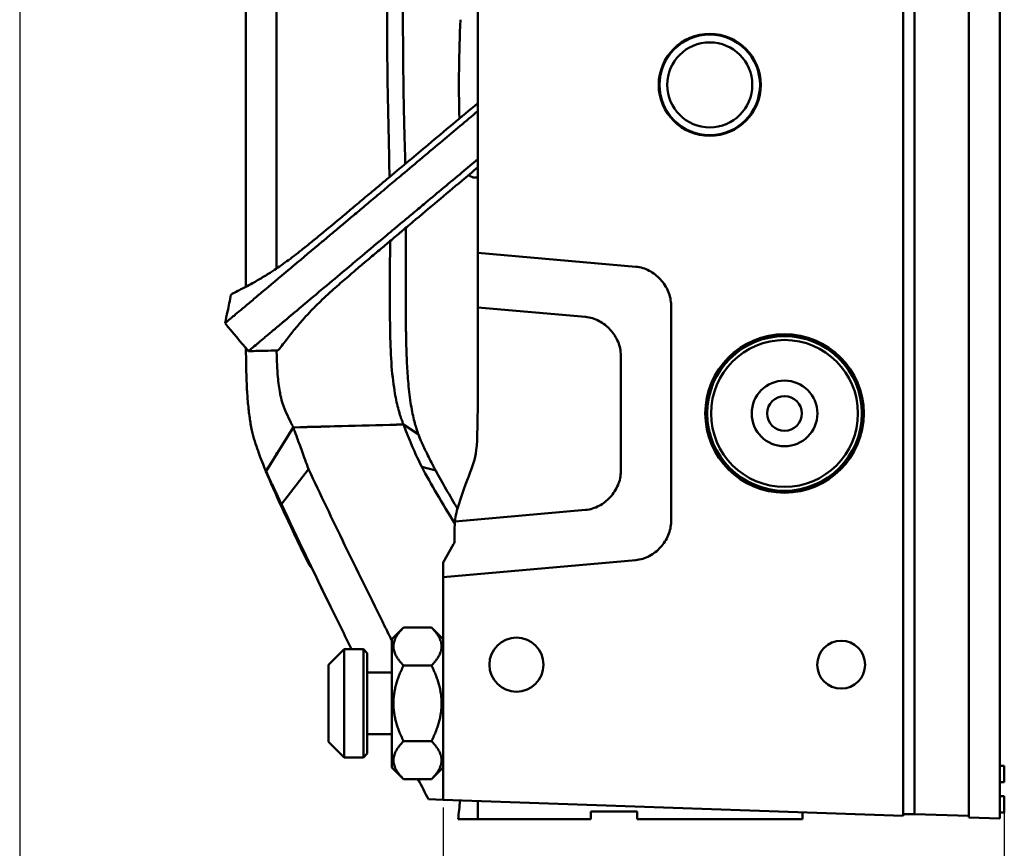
# Model space of a CAD drawing. Header units: millimetres. Extents: x 0 to 6049, y -120 to 1682.
# Tile 5 of 256: x 628 to 755, y 210 to 317. Entities that reach past the tile are written whole.
import ezdxf

# ---------------------------------------------------------------- set-up
doc = ezdxf.new("R2010")
doc.units = ezdxf.units.MM
doc.header["$LTSCALE"] = 2
doc.layers.add('Bemaßung (ISO)', color=7, linetype='Continuous', lineweight=25)
doc.layers.add('Sichtbar (ISO)', color=7, linetype='Continuous', lineweight=50)
doc.styles.add('Notiztext (DIN)', font='isocpeur.ttf')
doc.dimstyles.new('Standard (DIN)', dxfattribs={"dimscale": 2, "dimtxt": 3.5, "dimasz": 2.5, "dimexe": 2, "dimexo": 0.5, "dimgap": 0.5, "dimtad": 1, "dimrnd": 1e-08, "dimtxsty": 'Notiztext (DIN)', "dimcen": 0.09, "dimdle": 10, "dimclrd": 256, "dimclre": 256, "dimclrt": 256, "dimadec": 0, "dimazin": 0, "dimtfac": 1, "dimtmove": 0, "dimatfit": 3, "dimfxl": 1, "dimtolj": 1, "dimtzin": 0, "dimlwd": -1, "dimlwe": -1, "dimarcsym": 0})

# ---------------------------------------------------------------- blocks, each defined once
blk = doc.blocks.new('*D20')
at = {"layer": 'Bemaßung (ISO)', "transparency": 16777216}
for p, q in [((627.56, 369.8), (627.56, 164.49)), ((754.92, 214.89), (754.92, 164.49)), ((632.56, 168.49), (749.92, 168.49))]:
    blk.add_line(p, q, dxfattribs=at)
for points in [[(632.56, 169.33), (632.56, 167.66), (627.56, 168.49)], [(749.92, 169.33), (749.92, 167.66), (754.92, 168.49)]]:
    blk.add_solid(points, dxfattribs=at)
at = {"layer": 'Defpoints', "color": 0, "transparency": 16777216}
for p in [(627.56, 370.8), (754.92, 215.89), (754.92, 168.49)]:
    blk.add_point(p, dxfattribs=at)
at = {"layer": 'Bemaßung (ISO)', "transparency": 16777216, "insert": (679.29, 177.89), "char_height": 7, "attachment_point": 1, "style": 'Notiztext (DIN)'}
blk.add_mtext('\\A1;127,36', dxfattribs=at)
blk = doc.blocks.new('*D21')
at = {"layer": 'Bemaßung (ISO)', "transparency": 16777216}
for p, q in [((682.32, 215.45), (682.32, 177.55)), ((754.92, 214.89), (754.92, 177.55)), ((687.32, 181.55), (749.92, 181.55))]:
    blk.add_line(p, q, dxfattribs=at)
for points in [[(687.32, 182.38), (687.32, 180.72), (682.32, 181.55)], [(749.92, 182.38), (749.92, 180.72), (754.92, 181.55)]]:
    blk.add_solid(points, dxfattribs=at)
at = {"layer": 'Defpoints', "color": 0, "transparency": 16777216}
for p in [(682.32, 216.45), (754.92, 215.89), (754.92, 181.55)]:
    blk.add_point(p, dxfattribs=at)
at = {"layer": 'Bemaßung (ISO)', "transparency": 16777216, "insert": (710.76, 190.95), "char_height": 7, "attachment_point": 1, "style": 'Notiztext (DIN)'}
blk.add_mtext('\\A1;72,6', dxfattribs=at)

msp = doc.modelspace()

# ---------------------------------------------------------------- linework, layer by layer
at = {"layer": 'Sichtbar (ISO)'}
for p, q in [((741.819, 685.935), (741.819, 214.375)), ((750.319, 214.175), (750.319, 463.696)), ((754.319, 463.835), (754.319, 214.035)), ((741.819, 463.251), (741.819, 214.62)), ((743.319, 214.62), (743.319, 463.251)), ((686.819, 327.416), (686.819, 288.935)), ((686.819, 296.935), (686.44, 296.935)), ((686.819, 294.935), (686.819, 293.538)), ((686.819, 288.935), (686.819, 287.204)), ((707.255, 285.416), (686.819, 287.204)), ((686.819, 287.204), (686.819, 280.136)), ((711.819, 252.435), (711.819, 280.435)), ((686.819, 280.136), (700.755, 278.916)), ((705.319, 273.935), (705.319, 258.935)), ((662.952, 264.627), (677.208, 265.001)), ((677.208, 265), (677.214, 265)), ((677.214, 265), (677.214, 265)), ((677.216, 264.995), (679.115, 263.746)), ((659.416, 258.942), (662.416, 263.763)), ((659.429, 258.945), (662.951, 264.625)), ((662.952, 264.626), (662.953, 264.627)), ((662.952, 264.626), (662.952, 264.626)), ((679.129, 263.712), (679.138, 263.706)), ((679.847, 262.068), (679.846, 262.068)), ((664.922, 259.236), (661.408, 254.708)), ((679.57, 259.507), (681.376, 259.044)), ((700.755, 253.954), (683.87, 252.477)), ((683.819, 251.466), (683.819, 250.022)), ((682.319, 247.156), (683.685, 249.522)), ((682.319, 245.273), (707.255, 247.454)), ((682.319, 247.156), (682.319, 245.273)), ((682.319, 245.273), (682.319, 216.453)), ((741.819, 239.549), (741.819, 239.549)), ((675.719, 237.25), (677.219, 238.75)), ((677.219, 238.75), (680.819, 238.75)), ((682.319, 237.25), (680.819, 238.75)), ((675.719, 237.25), (675.719, 220.62)), ((667.519, 233.935), (669.519, 235.935)), ((669.519, 235.935), (669.519, 221.935)), ((672.019, 235.935), (669.519, 235.935)), ((672.019, 221.935), (672.019, 235.935)), ((672.519, 235.435), (672.019, 235.935)), ((672.519, 235.435), (672.519, 222.435)), ((667.519, 223.935), (667.519, 233.935)), ((677.219, 233.843), (680.819, 233.843)), ((675.719, 232.935), (672.519, 232.935)), ((741.819, 226.935), (741.819, 226.935)), ((675.719, 224.935), (672.519, 224.935)), ((667.519, 223.935), (669.519, 221.935)), ((677.219, 224.028), (680.819, 224.028)), ((672.019, 221.935), (669.519, 221.935)), ((672.519, 222.435), (672.019, 221.935)), ((741.819, 221.935), (741.819, 221.935)), ((675.719, 220.62), (677.219, 219.12)), ((682.319, 220.62), (680.819, 219.12)), ((754.319, 220.842), (754.919, 220.842)), ((754.919, 220.842), (754.919, 218.742)), ((677.219, 219.12), (680.819, 219.12)), ((741.819, 219.561), (741.819, 219.561)), ((754.319, 218.742), (754.919, 218.742)), ((680.45, 216.518), (682.319, 216.453)), ((754.319, 216.935), (754.919, 216.935)), ((754.919, 216.935), (754.919, 214.835)), ((741.819, 214.375), (682.319, 216.453)), ((686.819, 213.935), (686.819, 216.296)), ((701.419, 213.935), (701.419, 214.935)), ((701.419, 214.935), (707.419, 214.935)), ((707.419, 213.935), (707.419, 214.935)), ((728.819, 213.935), (728.819, 214.829)), ((741.819, 214.62), (743.319, 214.62)), ((743.319, 214.62), (750.319, 214.375)), ((750.319, 214.175), (754.319, 214.035)), ((754.319, 214.835), (754.919, 214.835)), ((686.819, 213.935), (684.282, 213.935)), ((686.819, 213.935), (701.419, 213.935)), ((707.419, 213.935), (728.819, 213.935))]:
    msp.add_line(p, q, dxfattribs=at)
for centre, radius in [((716.819, 308.935), 6.6), ((716.819, 308.935), 6.5), ((716.819, 308.935), 5.5), ((726.493, 266.435), 10.25), ((726.493, 266.435), 10), ((726.493, 266.435), 9.5), ((726.493, 266.435), 4.25), ((726.493, 266.435), 2.25), ((691.819, 233.935), 3.5), ((733.819, 233.935), 3.1)]:
    msp.add_circle(centre, radius, dxfattribs=at)
for centre, radius, start, end in [((693.819, 251.466), 10, 161.33312, 174.19766), ((682.819, 250.022), 1, 330, 0), ((667.603, 248.367), 3, 206.03456, 222.59108), ((133.151, 268.678), 553.843, 354.32754, 354.58125)]:
    msp.add_arc(centre, radius, start, end, dxfattribs=at)
for centre, major_axis, ratio, start_param, end_param in [((721, 308.935), (0, 78.544), 0.4663077, 1.4632704, 1.6263977), ((686.44, 300.935), (0, 4), 0.4663077, 2.7108052, 3.1415927), ((843.77, -43.58), (183.181, -309.837), 0.0265749, 3.3676666, 3.3676853), ((693.922, 251.461), (-10.09, 0.512), 0.9948664, 6.2328708, 6.3336211)]:
    msp.add_ellipse(centre, major_axis=major_axis, ratio=ratio, start_param=start_param, end_param=end_param, dxfattribs=at)
for points, knots in [([(656.819, 282.826), (656.819, 283.196), (656.819, 283.561), (656.819, 284.361), (656.819, 284.883), (656.819, 286.52), (656.819, 287.79), (656.819, 289.995), (656.819, 291.527), (656.819, 297.279), (656.819, 299.948), (656.819, 306.554), (656.819, 309.987), (656.819, 323.179), (656.819, 324.004), (656.819, 336.168), (656.819, 338.416), (656.819, 346.483), (656.813, 348.217), (656.831, 351.069), (656.842, 352.038), (656.898, 354.22), (656.952, 355.456), (657.14, 357.854), (657.274, 359.032), (657.544, 360.626), (657.624, 361.049), (657.87, 362.198), (658.054, 362.918), (659.116, 366.406), (660.252, 368.387), (661.211, 369.816)], [-2.2511892, -2.2511892, -2.2511892, -2.2511892, -2.2391971, -2.2391971, -2.2240239, -2.2240239, -2.1714544, -2.1714544, -2.1327826, -2.1327826, -2.0994146, -2.0994146, -2.0500514, -2.0500514, -1.9260862, -1.9260862, -1.6939998, -1.6939998, -1.3281908, -1.3281908, -1.1527116, -1.1527116, -0.9365276, -0.9365276, -0.7253437, -0.7253437, -0.6486826, -0.6486826, -0.5161199, -0.5161199, -0.000001, -0.000001, -0.000001, -0.000001]), ([(660.766, 307.254), (660.765, 313.36), (660.767, 319.356), (660.734, 334.306), (660.724, 337.334), (660.714, 341.957), (660.712, 343.779), (660.716, 346.579), (660.719, 347.509), (660.727, 349.271), (660.733, 350.197), (660.745, 351.109)], [-3.1674281, -3.1674281, -3.1674281, -3.1674281, -1.7542567, -1.7542567, -1.0153374, -1.0153374, -0.5304842, -0.5304842, -0.273451, -0.273451, -0.000023, -0.000023, -0.000023, -0.000023]), ([(675.069, 343.003), (675.063, 338.62), (675.064, 333.793), (675.065, 328.914), (675.065, 327.571), (675.066, 323.485), (675.067, 320.828), (675.088, 314.71), (675.113, 311.126), (675.174, 307.452)], [0.0000027, 0.0000027, 0.0000027, 0.0000027, 1.3149141, 1.3149141, 1.8141015, 1.8141015, 2.8341299, 2.8341299, 4.1269805, 4.1269805, 4.1269805, 4.1269805]), ([(677.122, 343), (677.12, 341.816), (677.119, 340.632), (677.117, 338.301), (677.117, 337.162), (677.116, 333.832), (677.117, 331.473), (677.117, 328.549), (677.118, 326.378), (677.118, 323.931), (677.119, 322.685), (677.124, 319.443), (677.13, 317.438), (677.144, 314.86), (677.148, 314.282), (677.16, 312.741), (677.169, 311.776), (677.192, 309.701), (677.207, 308.593), (677.226, 307.485)], [-3.7957305, -3.7957305, -3.7957305, -3.7957305, -3.3558859, -3.3558859, -2.9357676, -2.9357676, -2.1287881, -2.1287881, -1.7677085, -1.7677085, -1.3942963, -1.3942963, -0.7945685, -0.7945685, -0.6212522, -0.6212522, -0.3325235, -0.3325235, -0.0000787, -0.0000787, -0.0000787, -0.0000787]), ([(660.766, 285.168), (660.764, 285.875), (660.763, 286.633), (660.765, 289.045), (660.769, 290.277), (660.773, 293.086), (660.773, 294.088), (660.774, 299.126), (660.766, 303.123), (660.766, 307.254)], [-2.461864, -2.461864, -2.461864, -2.461864, -2.101956, -2.101956, -1.5468939, -1.5468939, -1.2395504, -1.2395504, -0.0000798, -0.0000798, -0.0000798, -0.0000798]), ([(686.819, 306.574), (684.673, 304.773), (682.508, 302.958), (678.755, 299.814), (677.097, 298.427), (675.399, 297.007)], [-1.53173, -1.53173, -1.53173, -1.53173, -0.6642318, -0.6642318, -0.0000289, -0.0000289, -0.0000289, -0.0000289]), ([(677.032, 297.325), (678.773, 298.787), (680.515, 300.249), (683.778, 302.986), (685.299, 304.261), (686.819, 305.537)], [0.000001, 0.000001, 0.000001, 0.000001, 0.6826963, 0.6826963, 1.2779491, 1.2779491, 1.2779491, 1.2779491]), ([(680.065, 293.681), (681.633, 294.991), (683.199, 296.296), (685.449, 298.175), (686.134, 298.747), (686.819, 299.32)], [-1.35266654, -1.35266654, -1.35266654, -1.35266654, -0.74624105, -0.74624105, -0.48240542, -0.48240542, -0.48240542, -0.48240542]), ([(686.819, 298.274), (686.128, 297.693), (685.437, 297.112), (682.629, 294.752), (680.553, 293.006), (678.422, 291.21)], [-1.1114078, -1.1114078, -1.1114078, -1.1114078, -0.8358852, -0.8358852, -0.000012, -0.000012, -0.000012, -0.000012]), ([(675.399, 297.007), (674.937, 296.621), (674.476, 296.236), (673.552, 295.464), (673.09, 295.079), (672.629, 294.693)], [-0.36060834, -0.36060834, -0.36060834, -0.36060834, -0.18037328, -0.18037328, -0.000001, -0.000001, -0.000001, -0.000001]), ([(675.286, 295.854), (675.571, 296.094), (675.853, 296.332), (676.435, 296.823), (676.733, 297.074), (677.032, 297.325)], [0.000001, 0.000001, 0.000001, 0.000001, 0.11176344, 0.11176344, 0.22930853, 0.22930853, 0.22930853, 0.22930853]), ([(671.811, 292.945), (672.353, 293.404), (672.898, 293.859), (674.061, 294.828), (674.682, 295.345), (675.286, 295.854)], [0.000001, 0.000001, 0.000001, 0.000001, 0.21323651, 0.21323651, 0.45493774, 0.45493774, 0.45493774, 0.45493774]), ([(672.629, 294.693), (672.089, 294.243), (671.545, 293.787), (670.539, 292.944), (670.075, 292.555), (669.612, 292.167)], [-0.39406329, -0.39406329, -0.39406329, -0.39406329, -0.18239379, -0.18239379, -0.00000228, -0.00000228, -0.00000228, -0.00000228]), ([(669.195, 290.749), (669.596, 291.085), (670, 291.423), (670.873, 292.155), (671.343, 292.55), (671.811, 292.945)], [-0.34227153, -0.34227153, -0.34227153, -0.34227153, -0.18373923, -0.18373923, -0.000001, -0.000001, -0.000001, -0.000001]), ([(677.143, 291.252), (677.609, 291.64), (678.075, 292.027), (679.05, 292.836), (679.558, 293.257), (680.065, 293.681)], [-0.38027085, -0.38027085, -0.38027085, -0.38027085, -0.19819382, -0.19819382, -0.000001, -0.000001, -0.000001, -0.000001]), ([(669.612, 292.167), (668.838, 291.519), (667.869, 290.707), (666.217, 289.342), (665.723, 288.938), (664.883, 288.256), (664.422, 287.886), (663.998, 287.549)], [-0.68478205, -0.68478205, -0.68478205, -0.68478205, -0.38506596, -0.38506596, -0.21105951, -0.21105951, -0.00000423, -0.00000423, -0.00000423, -0.00000423]), ([(666.699, 288.653), (667.087, 288.977), (667.486, 289.313), (668.321, 290.015), (668.755, 290.382), (669.195, 290.749)], [0.00000355, 0.00000355, 0.00000355, 0.00000355, 0.1667106, 0.1667106, 0.34067822, 0.34067822, 0.34067822, 0.34067822]), ([(674.818, 289.31), (675.19, 289.618), (675.561, 289.929), (676.336, 290.577), (676.739, 290.916), (677.143, 291.252)], [-0.30278174, -0.30278174, -0.30278174, -0.30278174, -0.15773245, -0.15773245, -0.000001, -0.000001, -0.000001, -0.000001]), ([(678.422, 291.21), (677.896, 290.767), (677.375, 290.327), (676.845, 289.88), (676.811, 289.852), (676.778, 289.824), (676.745, 289.796)], [0, 0, 0, 0, 0.94091621, 0.94091621, 0.94091621, 0.99999996, 0.99999996, 0.99999996, 0.99999996]), ([(676.745, 289.796), (676.251, 289.384), (675.759, 288.968), (675.264, 288.551), (675.254, 288.543), (675.244, 288.534), (675.234, 288.525), (674.729, 288.1), (674.22, 287.675), (673.714, 287.25), (673.705, 287.243), (673.697, 287.236), (673.688, 287.228), (673.19, 286.811), (672.693, 286.393), (672.208, 285.984), (672.185, 285.965), (672.163, 285.946), (672.14, 285.927), (671.671, 285.53), (671.212, 285.142), (670.772, 284.766), (670.609, 284.627), (670.449, 284.489), (670.291, 284.353), (670.002, 284.105), (669.721, 283.862), (669.445, 283.622), (669.167, 283.381), (668.895, 283.143), (668.629, 282.908), (668.487, 282.783), (668.347, 282.658), (668.209, 282.535)], [0, 0, 0, 0, 0.16328266, 0.16328266, 0.16328266, 0.16666667, 0.16666667, 0.16666667, 0.33333333, 0.33333333, 0.33333333, 0.33611559, 0.33611559, 0.33611559, 0.5, 0.5, 0.5, 0.5075866, 0.5075866, 0.5075866, 0.66666667, 0.66666667, 0.66666667, 0.72567305, 0.72567305, 0.72567305, 0.83333333, 0.83333333, 0.83333333, 0.94200891, 0.94200891, 0.94200891, 0.99999739, 0.99999739, 0.99999739, 0.99999739]), ([(669.699, 285.023), (670.036, 285.306), (670.384, 285.596), (671.093, 286.19), (671.453, 286.492), (672.8, 287.623), (673.815, 288.476), (674.818, 289.31)], [0.00007322, 0.00007322, 0.00007322, 0.00007322, 0.14562582, 0.14562582, 0.29071026, 0.29071026, 0.68290646, 0.68290646, 0.68290646, 0.68290646]), ([(658.886, 282.103), (659.937, 282.975), (661.099, 283.96), (662.669, 285.274), (662.853, 285.428), (664.193, 286.549), (665.377, 287.55), (666.699, 288.653)], [0.0000497, 0.0000497, 0.0000497, 0.0000497, 0.6233648, 0.6233648, 0.7055042, 0.7055042, 1.2125632, 1.2125632, 1.2125632, 1.2125632]), ([(663.998, 287.549), (663.363, 287.046), (662.719, 286.554), (661.495, 285.663), (660.878, 285.237), (659.851, 284.566), (659.422, 284.298), (658.55, 283.776), (658.117, 283.528), (657.673, 283.284)], [-1.0874451, -1.0874451, -1.0874451, -1.0874451, -0.7703854, -0.7703854, -0.4526559, -0.4526559, -0.2277705, -0.2277705, -0.0000058, -0.0000058, -0.0000058, -0.0000058]), ([(675.452, 285.716), (675.45, 285.381), (675.45, 285.047), (675.45, 284.381), (675.45, 284.049), (675.451, 283.718)], [0.00011688, 0.00011688, 0.00011688, 0.00011688, 0.1004953, 0.1004953, 0.19988934, 0.19988934, 0.19988934, 0.19988934]), ([(677.503, 285.712), (677.504, 285.376), (677.504, 285.039), (677.504, 284.37), (677.504, 284.037), (677.504, 283.705)], [-0.20062744, -0.20062744, -0.20062744, -0.20062744, -0.0997268, -0.0997268, -0.00001038, -0.00001038, -0.00001038, -0.00001038]), ([(707.255, 285.416), (707.862, 285.359), (708.449, 285.175), (709.532, 284.607), (710.024, 284.224), (710.866, 283.31), (711.214, 282.774), (711.685, 281.635), (711.815, 281.04), (711.819, 280.435)], [0.000001, 0.000001, 0.000001, 0.000001, 0.18295629, 0.18295629, 0.36695132, 0.36695132, 0.55550761, 0.55550761, 0.73676699, 0.73676699, 0.73676699, 0.73676699]), ([(661.889, 278.465), (662.555, 279.025), (663.245, 279.609), (664.665, 280.798), (665.406, 281.416), (666.385, 282.241), (666.659, 282.471), (667.861, 283.482), (668.762, 284.235), (669.699, 285.023)], [-1.1897845, -1.1897845, -1.1897845, -1.1897845, -0.8523592, -0.8523592, -0.5274557, -0.5274557, -0.4045389, -0.4045389, -0.0000719, -0.0000719, -0.0000719, -0.0000719]), ([(657.673, 283.284), (657.365, 283.115), (657.053, 282.949), (656.486, 282.651), (656.233, 282.521), (655.99, 282.397)], [0.00002148, 0.00002148, 0.00002148, 0.00002148, 0.15753894, 0.15753894, 0.28881402, 0.28881402, 0.28881402, 0.28881402]), ([(675.451, 283.718), (675.451, 282.787), (675.454, 281.848), (675.454, 280.13), (675.449, 279.209), (675.468, 277.873), (675.472, 277.612), (675.506, 275.819), (675.545, 274.371), (675.731, 271.676), (675.871, 270.449), (676.04, 269.383)], [-1.7393676, -1.7393676, -1.7393676, -1.7393676, -1.3497286, -1.3497286, -1.0217329, -1.0217329, -0.9419405, -0.9419405, -0.4698047, -0.4698047, -0.0000157, -0.0000157, -0.0000157, -0.0000157]), ([(677.504, 283.705), (677.504, 283.161), (677.504, 282.617), (677.504, 281.508), (677.505, 280.946), (677.507, 280.002), (677.508, 279.608), (677.511, 278.734), (677.515, 278.233), (677.523, 277.459), (677.526, 277.176), (677.535, 276.602), (677.54, 276.303), (677.552, 275.727), (677.558, 275.448), (677.58, 274.629), (677.597, 274.105), (677.657, 272.662), (677.709, 271.781), (677.816, 270.47), (677.859, 270.01), (677.958, 269.09), (678.014, 268.636), (678.075, 268.208)], [0.0000103, 0.0000103, 0.0000103, 0.0000103, 0.163286, 0.163286, 0.3282809, 0.3282809, 0.4401983, 0.4401983, 0.5813061, 0.5813061, 0.6605584, 0.6605584, 0.746168, 0.746168, 0.8275802, 0.8275802, 0.9897517, 0.9897517, 1.2776826, 1.2776826, 1.4420357, 1.4420357, 1.621053, 1.621053, 1.621053, 1.621053]), ([(655.99, 282.397), (655.693, 282.244), (655.416, 282.101), (655.057, 281.904), (654.947, 281.837), (654.907, 281.799)], [-0.29063474, -0.29063474, -0.29063474, -0.29063474, -0.1277008, -0.1277008, -0.00000098, -0.00000098, -0.00000098, -0.00000098]), ([(656.398, 280.008), (656.771, 280.314), (657.148, 280.634), (657.979, 281.342), (658.431, 281.726), (658.886, 282.103)], [0.000001, 0.000001, 0.000001, 0.000001, 0.22487873, 0.22487873, 0.49062252, 0.49062252, 0.49062252, 0.49062252]), ([(668.209, 282.535), (667.503, 281.909), (666.824, 281.279), (665.914, 280.391), (665.593, 280.068), (664.966, 279.416), (664.66, 279.088), (664.361, 278.757)], [-0.74838067, -0.74838067, -0.74838067, -0.74838067, -0.40188223, -0.40188223, -0.20171949, -0.20171949, -0.00022497, -0.00022497, -0.00022497, -0.00022497]), ([(654.786, 278.662), (654.88, 278.737), (654.984, 278.824), (655.101, 278.923), (655.218, 279.022), (655.347, 279.132), (655.487, 279.253)], [0, 0, 0, 0, 0.5, 0.5, 0.5, 1, 1, 1, 1]), ([(655.487, 279.253), (655.626, 279.373), (655.77, 279.493), (656.074, 279.743), (656.235, 279.874), (656.398, 280.008)], [0.000001, 0.000001, 0.000001, 0.000001, 0.08979473, 0.08979473, 0.18741864, 0.18741864, 0.18741864, 0.18741864]), ([(684.345, 254.667), (684.961, 256.491), (686.819, 261.481), (686.819, 261.742), (686.819, 278.068), (686.819, 280.136)], [0, 0, 0, 0, 0.3037313, 0.9197512, 1, 1, 1, 1]), ([(705.319, 273.935), (705.315, 274.535), (705.187, 275.127), (704.722, 276.259), (704.378, 276.793), (703.541, 277.71), (703.046, 278.098), (701.957, 278.673), (701.366, 278.859), (700.755, 278.916)], [-0.7367661, -0.7367661, -0.7367661, -0.7367661, -0.55678073, -0.55678073, -0.36953429, -0.36953429, -0.18418932, -0.18418932, -0.000001, -0.000001, -0.000001, -0.000001]), ([(654.123, 278.101), (654.122, 278.098), (654.161, 278.131), (654.357, 278.298), (654.564, 278.482), (654.786, 278.662)], [-0.27301514, -0.27301514, -0.27301514, -0.27301514, -0.17234441, -0.17234441, -0.000001, -0.000001, -0.000001, -0.000001]), ([(658.485, 275.615), (658.613, 275.72), (658.747, 275.832), (658.888, 275.949), (659.029, 276.067), (659.177, 276.191), (659.333, 276.322), (659.488, 276.452), (659.651, 276.59), (659.823, 276.734), (659.994, 276.879), (660.173, 277.03), (660.361, 277.188), (660.549, 277.346), (660.745, 277.511), (660.95, 277.683), (661.155, 277.854), (661.37, 278.033), (661.593, 278.218)], [0, 0, 0, 0, 0.1666667, 0.1666667, 0.1666667, 0.3333333, 0.3333333, 0.3333333, 0.5, 0.5, 0.5, 0.6666667, 0.6666667, 0.6666667, 0.8333333, 0.8333333, 0.8333333, 1, 1, 1, 1]), ([(661.593, 278.218), (661.642, 278.259), (661.692, 278.3), (661.791, 278.382), (661.84, 278.424), (661.889, 278.465)], [-0.058588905, -0.058588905, -0.058588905, -0.058588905, -0.029295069, -0.029295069, -0.000000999, -0.000000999, -0.000000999, -0.000000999]), ([(664.361, 278.757), (663.964, 278.315), (663.581, 277.869), (662.788, 276.901), (662.415, 276.425), (662.052, 275.951)], [0.00022485, 0.00022485, 0.00022485, 0.00022485, 0.26994522, 0.26994522, 0.5269069, 0.5269069, 0.5269069, 0.5269069]), ([(657.22, 274.55), (657.254, 274.579), (657.301, 274.618), (657.417, 274.715), (657.486, 274.773), (657.763, 275.003), (658.018, 275.217), (658.295, 275.455)], [0.000001, 0.000001, 0.000001, 0.000001, 0.07357727, 0.07357727, 0.14673073, 0.14673073, 0.33243834, 0.33243834, 0.33243834, 0.33243834]), ([(658.295, 275.455), (658.325, 275.481), (658.356, 275.507), (658.388, 275.534), (658.419, 275.561), (658.452, 275.588), (658.485, 275.615)], [0, 0, 0, 0, 0.5, 0.5, 0.5, 1, 1, 1, 1]), ([(662.052, 275.951), (661.848, 275.683), (661.652, 275.422), (661.348, 275.027), (661.231, 274.877), (661.136, 274.761)], [-0.27257284, -0.27257284, -0.27257284, -0.27257284, -0.11792904, -0.11792904, -0.00000092, -0.00000092, -0.00000092, -0.00000092]), ([(656.829, 274.873), (656.835, 273.905), (656.846, 272.958), (656.885, 271.262), (656.91, 270.501), (656.985, 269.076), (657.032, 268.416), (657.091, 267.774)], [0.14457193, 0.14457193, 0.14457193, 0.14457193, 0.44726751, 0.44726751, 0.70572078, 0.70572078, 0.94774315, 0.94774315, 0.94774315, 0.94774315]), ([(660.949, 274.575), (660.668, 274.558), (660.379, 274.562), (659.539, 274.547), (658.983, 274.536), (658.002, 274.514), (657.577, 274.504), (657.151, 274.495)], [0, 0, 0, 0, 0.08785613, 0.08785613, 0.25697767, 0.25697767, 0.38533451, 0.38533451, 0.38533451, 0.38533451]), ([(660.795, 274.567), (660.796, 274.517), (660.797, 274.467), (660.822, 273.262), (660.867, 272.164), (660.954, 271.158)], [-0.39718425, -0.39718425, -0.39718425, -0.39718425, -0.38078444, -0.38078444, -0.00006799, -0.00006799, -0.00006799, -0.00006799]), ([(661.136, 274.761), (661.078, 274.692), (661.033, 274.641), (660.976, 274.588), (660.959, 274.576), (660.949, 274.575)], [-0.27412264, -0.27412264, -0.27412264, -0.27412264, -0.20303537, -0.20303537, -0.15064263, -0.15064263, -0.15064263, -0.15064263]), ([(660.954, 271.158), (660.986, 270.776), (661.026, 270.407), (661.12, 269.701), (661.174, 269.364), (661.238, 269.042)], [-0.28917545, -0.28917545, -0.28917545, -0.28917545, -0.14466712, -0.14466712, -0.0005134, -0.0005134, -0.0005134, -0.0005134]), ([(661.369, 268.436), (661.345, 268.534), (661.323, 268.633), (661.279, 268.836), (661.258, 268.939), (661.238, 269.042)], [0.000043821, 0.000043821, 0.000043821, 0.000043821, 0.046936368, 0.046936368, 0.093982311, 0.093982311, 0.093982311, 0.093982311]), ([(676.04, 269.383), (676.177, 268.516), (676.339, 267.767), (676.671, 266.482), (676.842, 265.964), (676.975, 265.606)], [-0.78847273, -0.78847273, -0.78847273, -0.78847273, -0.40681454, -0.40681454, -0.00001484, -0.00001484, -0.00001484, -0.00001484]), ([(657.091, 267.774), (657.153, 267.112), (657.227, 266.483), (657.347, 265.604), (657.385, 265.34), (657.48, 264.784), (657.535, 264.506), (657.598, 264.226)], [0.000001, 0.000001, 0.000001, 0.000001, 0.24943728, 0.24943728, 0.35144679, 0.35144679, 0.4656816, 0.4656816, 0.4656816, 0.4656816]), ([(662.633, 265.273), (662.46, 265.633), (662.235, 266.083), (661.912, 266.79), (661.786, 267.083), (661.559, 267.721), (661.456, 268.066), (661.369, 268.436)], [0.00001054, 0.00001054, 0.00001054, 0.00001054, 0.39818427, 0.39818427, 0.63786515, 0.63786515, 0.87654618, 0.87654618, 0.87654618, 0.87654618]), ([(678.075, 268.208), (678.205, 267.282), (678.354, 266.496), (678.659, 265.171), (678.814, 264.653), (678.929, 264.3)], [-0.87052848, -0.87052848, -0.87052848, -0.87052848, -0.45039487, -0.45039487, -0.00016026, -0.00016026, -0.00016026, -0.00016026]), ([(662.712, 265.11), (662.7, 265.135), (662.687, 265.162), (662.661, 265.216), (662.647, 265.244), (662.633, 265.273)], [-0.064012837, -0.064012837, -0.064012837, -0.064012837, -0.032080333, -0.032080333, -0.000013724, -0.000013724, -0.000013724, -0.000013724]), ([(662.943, 264.652), (662.928, 264.667), (662.911, 264.712), (662.832, 264.869), (662.776, 264.977), (662.712, 265.11)], [0.00000139, 0.00000139, 0.00000139, 0.00000139, 0.16366007, 0.16366007, 0.32504136, 0.32504136, 0.32504136, 0.32504136]), ([(662.953, 264.627), (665.33, 264.689), (667.706, 264.751), (672.46, 264.876), (674.837, 264.938), (677.214, 265)], [-1.4265675, -1.4265675, -1.4265675, -1.4265675, -0.7132845, -0.7132845, -0.0000009, -0.0000009, -0.0000009, -0.0000009]), ([(676.975, 265.606), (677.038, 265.433), (677.09, 265.295), (677.171, 265.094), (677.198, 265.033), (677.21, 265.016)], [-0.39698273, -0.39698273, -0.39698273, -0.39698273, -0.19999124, -0.19999124, -0.00015211, -0.00015211, -0.00015211, -0.00015211]), ([(677.21, 265.016), (677.256, 264.98), (677.2, 265.011), (677.204, 265.006), (677.208, 265.003), (677.212, 265)], [-6.4958492, -6.4958492, -6.4958492, -6.4958492, -3.8954147, -3.8954147, -3.2285438, -3.2285438, -3.2285438, -3.2285438]), ([(679.566, 259.509), (679.161, 260.352), (678.802, 261.121), (678.2, 262.476), (677.96, 263.055), (677.569, 264.02), (677.425, 264.393), (677.25, 264.88), (677.216, 265), (677.211, 265)], [0.0003246, 0.0003246, 0.0003246, 0.0003246, 0.3813235, 0.3813235, 0.7566796, 0.7566796, 1.1438869, 1.1438869, 1.5154089, 1.5154089, 1.5154089, 1.5154089]), ([(657.598, 264.226), (657.709, 263.741), (657.836, 263.283), (658.111, 262.386), (658.254, 261.969), (658.427, 261.481), (658.464, 261.379), (658.565, 261.101), (658.628, 260.932), (658.838, 260.377), (659.017, 259.925), (659.147, 259.601)], [0.000001, 0.000001, 0.000001, 0.000001, 0.20736942, 0.20736942, 0.43772255, 0.43772255, 0.50175648, 0.50175648, 0.61622993, 0.61622993, 0.90308289, 0.90308289, 0.90308289, 0.90308289]), ([(659.41, 258.957), (659.824, 259.62), (660.244, 260.291), (660.804, 261.189), (660.978, 261.466), (661.26, 261.919), (661.378, 262.107), (661.633, 262.515), (661.771, 262.737), (662.066, 263.208), (662.215, 263.448), (662.538, 263.965), (662.711, 264.243), (662.89, 264.529)], [0, 0, 0, 0, 0.23880506, 0.23880506, 0.36211113, 0.36211113, 0.47808839, 0.47808839, 0.61747645, 0.61747645, 0.73012073, 0.73012073, 0.83898915, 0.83898915, 0.83898915, 0.83898915]), ([(664.922, 259.236), (664.609, 260.08), (664.331, 260.846), (663.844, 262.182), (663.635, 262.751), (663.296, 263.682), (663.167, 264.039), (662.995, 264.509), (662.95, 264.626), (662.952, 264.627)], [-1.4735562, -1.4735562, -1.4735562, -1.4735562, -1.1016755, -1.1016755, -0.7342782, -0.7342782, -0.3626225, -0.3626225, -0.0000936, -0.0000936, -0.0000936, -0.0000936]), ([(662.953, 264.627), (662.954, 264.629), (662.955, 264.63), (662.957, 264.634), (662.957, 264.635), (662.956, 264.634)], [-0.67864646, -0.67864646, -0.67864646, -0.67864646, -0.58819694, -0.58819694, -0.40558005, -0.40558005, -0.40558005, -0.40558005]), ([(678.929, 264.3), (678.985, 264.128), (679.033, 263.992), (679.104, 263.794), (679.127, 263.735), (679.132, 263.721)], [-0.44422473, -0.44422473, -0.44422473, -0.44422473, -0.22530719, -0.22530719, -0.00016116, -0.00016116, -0.00016116, -0.00016116]), ([(681.376, 259.044), (680.99, 259.76), (680.652, 260.415), (680.082, 261.561), (679.85, 262.054), (679.568, 262.674), (679.485, 262.865), (679.211, 263.5), (679.114, 263.75), (679.115, 263.746)], [-1.3331334, -1.3331334, -1.3331334, -1.3331334, -1.0056173, -1.0056173, -0.6836246, -0.6836246, -0.507842, -0.507842, -0.0001592, -0.0001592, -0.0001592, -0.0001592]), ([(679.138, 263.706), (679.138, 263.706), (679.138, 263.706), (679.138, 263.706), (679.138, 263.706), (679.138, 263.706)], [-4.54023108, -4.54023108, -4.54023108, -4.54023108, -4.39905399, -4.39905399, -4.15309007, -4.15309007, -4.15309007, -4.15309007]), ([(659.41, 258.957), (659.41, 258.957), (659.412, 258.953), (659.413, 258.949), (659.415, 258.944), (659.416, 258.942)], [1.1574006, 1.1574006, 1.1574006, 1.1574006, 2.1973948, 2.1973948, 8.5950055, 8.5950055, 8.5950055, 8.5950055]), ([(659.429, 258.945), (659.428, 258.946), (659.47, 258.856), (659.635, 258.502), (659.759, 258.234), (660.093, 257.517), (660.305, 257.062), (660.802, 255.999), (661.09, 255.384), (661.408, 254.708)], [-1.1646621, -1.1646621, -1.1646621, -1.1646621, -0.8868052, -0.8868052, -0.6011061, -0.6011061, -0.3038174, -0.3038174, -0.0000775, -0.0000775, -0.0000775, -0.0000775]), ([(674.392, 239.696), (672.771, 242.942), (671.172, 246.193), (668.016, 252.707), (666.459, 255.969), (664.922, 259.236)], [-2.9449209, -2.9449209, -2.9449209, -2.9449209, -1.4725245, -1.4725245, -0.0000898, -0.0000898, -0.0000898, -0.0000898]), ([(700.755, 253.954), (701.362, 254.012), (701.949, 254.195), (703.032, 254.763), (703.524, 255.147), (704.366, 256.06), (704.714, 256.597), (705.185, 257.736), (705.315, 258.331), (705.319, 258.935)], [0.000001, 0.000001, 0.000001, 0.000001, 0.18295469, 0.18295469, 0.36695158, 0.36695158, 0.55549724, 0.55549724, 0.73676743, 0.73676743, 0.73676743, 0.73676743]), ([(661.408, 254.708), (663.492, 250.275), (665.614, 245.852), (668.674, 239.603), (669.58, 237.768), (670.493, 235.935)], [-3.9789754, -3.9789754, -3.9789754, -3.9789754, -1.9855111, -1.9855111, -1.1558982, -1.1558982, -1.1558982, -1.1558982]), ([(711.819, 252.435), (711.815, 251.835), (711.687, 251.244), (711.222, 250.112), (710.878, 249.578), (710.041, 248.661), (709.546, 248.273), (708.457, 247.698), (707.866, 247.512), (707.255, 247.454)], [-0.73676606, -0.73676606, -0.73676606, -0.73676606, -0.55676998, -0.55676998, -0.36953415, -0.36953415, -0.18418765, -0.18418765, -0.000001, -0.000001, -0.000001, -0.000001]), ([(675.125, 238.195), (675.005, 238.446), (674.884, 238.696), (674.64, 239.196), (674.516, 239.446), (674.392, 239.696)], [-0.22638497, -0.22638497, -0.22638497, -0.22638497, -0.11319616, -0.11319616, -0.00000741, -0.00000741, -0.00000741, -0.00000741])]:
    msp.add_open_spline(points, degree=3, knots=knots, dxfattribs=at)
for points in [[(675.174, 307.452), (675.258, 304.017), (675.338, 300.487), (675.393, 297.003)], [(677.226, 307.485), (677.295, 303.256), (677.379, 300.96), (677.435, 298.71)], [(677.507, 290.436), (677.506, 289.004), (677.503, 287.447), (677.503, 285.712)], [(675.468, 288.724), (675.468, 287.697), (675.463, 286.685), (675.452, 285.716)], [(654.451, 279.628), (654.602, 280.35), (654.749, 281.068), (654.893, 281.78)], [(654.907, 281.799), (654.898, 281.791), (654.894, 281.785), (654.893, 281.78)], [(654.123, 278.101), (654.236, 278.613), (654.345, 279.122), (654.451, 279.629)], [(657.151, 274.495), (656.131, 275.688), (655.133, 276.9), (654.123, 278.101)], [(657.151, 274.495), (657.151, 274.494), (657.175, 274.513), (657.22, 274.55)], [(662.956, 264.635), (667.705, 264.759), (672.454, 264.883), (677.203, 265.007)], [(662.958, 264.635), (662.956, 264.639), (662.952, 264.644), (662.943, 264.652)], [(679.132, 263.721), (679.135, 263.711), (679.137, 263.706), (679.138, 263.704)], [(679.317, 263.255), (679.255, 263.403), (679.195, 263.553), (679.138, 263.706)], [(659.147, 259.601), (659.282, 259.265), (659.371, 259.05), (659.41, 258.956)], [(664.908, 247.05), (662.21, 252.572), (660.508, 256.302), (659.416, 258.942)], [(679.566, 259.509), (680.76, 257.302), (682.191, 254.863), (683.846, 252.176)], [(684.183, 254.142), (683.218, 255.754), (682.229, 257.462), (681.376, 259.044)], [(665.289, 246.556), (665.233, 246.671), (665.189, 246.763), (665.156, 246.832)], [(666.721, 243.599), (666.53, 243.992), (666.352, 244.358), (666.19, 244.692)], [(675.719, 237.026), (675.515, 237.407), (675.317, 237.796), (675.125, 238.195)], [(680.45, 216.518), (680.005, 217.36), (679.548, 218.23), (679.082, 219.12)]]:
    msp.add_open_spline(points, degree=3, dxfattribs=at)
for points in [[(677.219, 238.75), (674.765, 236.297), (677.219, 233.843)], [(680.819, 233.843), (683.273, 236.297), (680.819, 238.75)], [(677.219, 233.843), (674.765, 228.935), (677.219, 224.028)], [(680.819, 224.028), (683.273, 228.935), (680.819, 233.843)], [(677.219, 224.028), (674.765, 221.574), (677.219, 219.12)], [(680.819, 219.12), (683.273, 221.574), (680.819, 224.028)]]:
    msp.add_rational_spline(points, [1, 1.15470053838, 1], degree=2, dxfattribs=at)

# ---------------------------------------------------------------- dimensions: what is measured, and where the dimension line sits
at = {"layer": 'Bemaßung (ISO)'}
for base, p1, picture, middle in [((754.919, 168.492), (627.563, 370.804), '*D20', (691.363, 168.492)), ((754.919, 181.548), (682.319, 216.453), '*D21', (718.639, 181.548))]:
    dim = msp.add_linear_dim(base=base, p1=p1, p2=(754.919, 215.885), angle=180, dimstyle='Standard (DIN)', override={"dimgap": 0.5, "dimdec": 2, "dimtol": 0, "dimlim": 0, "dimtp": 0, "dimtm": 0, "dimtdec": 2, "dimtofl": 0, "dimatfit": 1}, dxfattribs=at)
    dim.commit()
    dim.dimension.update_dxf_attribs({"geometry": picture, "text_midpoint": middle, "dimtype": 160})

doc.saveas('drawing.dxf')
